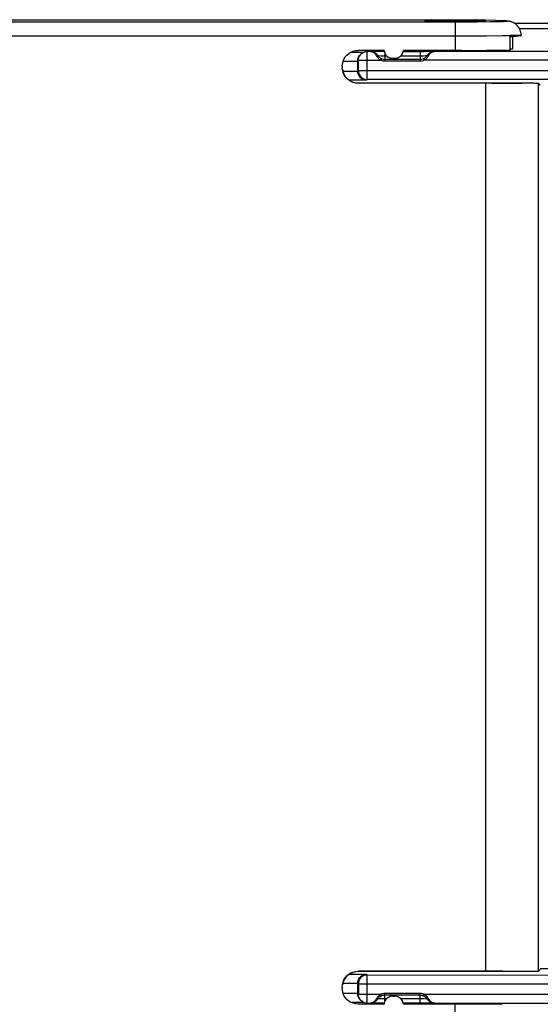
# Model space of a CAD drawing. Header units: millimetres. Extents: x 0 to 210, y 0 to 297.
# Tile 15 of 43: x 75 to 85, y 143 to 162. Entities that reach past the tile are written whole.
import ezdxf
from ezdxf.enums import TextEntityAlignment as Align

# ---------------------------------------------------------------- set-up
doc = ezdxf.new("R2010")
doc.units = ezdxf.units.MM
doc.header["$LTSCALE"] = 19.36
doc.layers.get('0').update_dxf_attribs({"linetype": 'CONTINUOUS'})
doc.layers.add('Z_DIM_2D', color=7, linetype='CONTINUOUS')
doc.styles.add('TEXTSTYLE_3', font='tridonic-metric-print-light.otf')
doc.dimstyles.new('DIMSTYLE_2', dxfattribs={"dimtxt": 2.2, "dimasz": 3.5, "dimexe": 1.5, "dimexo": 0, "dimgap": 0.55, "dimtad": 1, "dimlfac": 3, "dimdsep": 46, "dimtxsty": 'TEXTSTYLE_3', "dimblk": '_FILLED', "dimblk1": '_FILLED', "dimblk2": '_FILLED', "dimcen": 0.09, "dimclrt": 5, "dimadec": 4, "dimazin": 2, "dimtp": 0.3, "dimtm": 0.3, "dimtfac": 1, "dimtofl": 0, "dimtmove": 0, "dimatfit": 3, "dimldrblk": '_FILLED', "dimfxl": 0, "dimtolj": 1, "dimarcsym": 0})
doc.dimstyles.new('DIMSTYLE_3', dxfattribs={"dimtxt": 2.2, "dimasz": 3.5, "dimexe": 1.5, "dimexo": 0, "dimgap": 0.55, "dimtad": 1, "dimdec": 1, "dimlfac": 3, "dimdsep": 46, "dimtxsty": 'TEXTSTYLE_3', "dimblk": '_FILLED', "dimblk1": '_FILLED', "dimblk2": '_FILLED', "dimcen": 0.09, "dimclrt": 5, "dimadec": 4, "dimazin": 2, "dimtp": 0.3, "dimtm": 0.3, "dimtfac": 1, "dimtdec": 1, "dimtofl": 0, "dimtmove": 0, "dimatfit": 3, "dimldrblk": '_FILLED', "dimfxl": 0, "dimtolj": 1, "dimarcsym": 0})

# ---------------------------------------------------------------- blocks, each defined once
blk = doc.blocks.new('*D3')
at = {"layer": 'Z_DIM_2D', "color": 2, "linetype": 'Continuous', "transparency": 16777216}
for p, q in [((92.682, 147.012), (92.682, 133.536)), ((57.682, 143.469), (57.682, 133.536)), ((57.682, 135.036), (75.182, 135.036)), ((92.682, 135.036), (75.182, 135.036))]:
    blk.add_line(p, q, dxfattribs=at)
at = {"layer": 'Z_DIM_2D', "color": 5, "linetype": 'Continuous', "transparency": 16777216, "style": 'TEXTSTYLE_3'}
blk.add_text('105', height=2.2, dxfattribs=at).set_placement((75.182, 135.586), align=Align.CENTER)
blk = doc.blocks.new('_FILLED')
at = {"color": 0, "linetype": 'ByBlock'}
blk.add_solid([(0, 0), (-1, 0.125), (-1, -0.125)], dxfattribs=at)
blk = doc.blocks.new('_NONE')
blk = doc.blocks.new('*D5')
at = {"layer": 'Z_DIM_2D', "color": 2, "linetype": 'Continuous', "transparency": 16777216}
for p, q in [((91.015, 144.678), (91.015, 137.44)), ((59.357, 143.012), (59.357, 137.44)), ((59.357, 138.94), (75.186, 138.94)), ((91.015, 138.94), (75.186, 138.94))]:
    blk.add_line(p, q, dxfattribs=at)
at = {"layer": 'Z_DIM_2D', "color": 5, "linetype": 'Continuous', "transparency": 16777216, "style": 'TEXTSTYLE_3'}
blk.add_text('95', height=2.2, dxfattribs=at).set_placement((75.186, 139.49), align=Align.CENTER)

msp = doc.modelspace()

# ---------------------------------------------------------------- linework, layer by layer
at = {"color": 7, "linetype": 'Continuous'}
for p, q in [((66.294426, 161.675156), (82.571675, 161.675156)), ((82.595796, 161.678472), (83.405526, 161.678472)), ((82.772193, 161.644583), (82.650568, 161.645805)), ((83.418516, 161.645143), (83.214795, 161.643824)), ((83.526277, 161.64655), (83.418516, 161.645143)), ((83.430165, 161.675156), (83.442535, 161.675156)), ((83.452004, 161.67501), (83.442535, 161.675177)), ((84.008893, 161.654958), (83.452197, 161.675004)), ((82.987065, 161.64363), (82.772193, 161.644583)), ((83.214795, 161.643824), (82.987065, 161.64363)), ((84.186155, 161.611805), (85.243917, 161.611805)), ((84.107987, 161.102513), (84.107987, 161.378471)), ((84.217003, 161.378471), (84.107987, 161.377955)), ((84.110791, 161.354629), (84.313452, 161.378472)), ((84.148794, 161.3591), (84.148794, 161.120309)), ((84.313452, 161.378472), (84.217003, 161.378471)), ((84.313452, 161.38451), (84.312367, 161.408545)), ((84.313452, 161.38451), (84.313452, 161.378472)), ((81.713452, 161.095138), (81.220938, 161.095138)), ((83.187826, 161.09522), (82.080118, 161.095138)), ((83.187826, 161.09522), (83.657345, 161.097104)), ((83.657345, 161.097104), (83.953259, 161.100009)), ((83.773427, 161.098043), (83.773427, 161.076261)), ((83.953259, 161.100009), (84.107987, 161.102513)), ((84.148794, 161.120309), (84.107668, 161.11954)), ((81.085559, 161.062705), (81.328759, 161.062705)), ((81.215246, 160.898178), (81.215303, 160.893857)), ((81.224254, 160.953597), (81.235033, 160.977886)), ((81.275478, 161.02746), (81.262533, 161.014514)), ((81.45212, 161.076261), (81.39333, 161.076261)), ((81.48648, 161.073833), (81.481132, 161.073974)), ((81.496301, 161.073616), (81.48648, 161.073833)), ((81.514597, 161.073293), (81.496301, 161.073616)), ((81.553838, 161.072803), (81.514597, 161.073293)), ((81.613673, 161.072349), (81.553838, 161.072803)), ((81.718043, 161.072055), (81.613673, 161.072349)), ((81.729239, 160.928472), (82.397665, 160.928472)), ((81.879283, 160.945138), (81.914287, 160.945138)), ((82.080118, 161.072037), (82.472173, 161.072171)), ((82.552641, 161.072617), (82.472173, 161.072171)), ((82.59971, 161.073113), (82.552641, 161.072617)), ((82.624074, 161.073492), (82.59971, 161.073113)), ((82.638518, 161.073787), (82.624074, 161.073492)), ((82.645853, 161.073975), (82.638518, 161.073787)), ((84.853848, 161.076261), (82.674783, 161.076261)), ((80.920938, 160.795113), (80.920938, 160.771516)), ((80.938129, 160.893857), (81.215303, 160.893857)), ((81.215303, 160.698278), (81.215303, 160.893857)), ((81.215303, 160.698278), (80.932628, 160.698278)), ((81.379774, 160.52943), (81.054983, 160.52943)), ((81.220938, 160.478472), (84.526609, 160.478472)), ((83.751122, 160.471568), (81.220938, 160.47149)), ((83.751122, 160.471568), (84.062786, 160.472704)), ((84.062786, 160.472704), (84.330843, 160.47509)), ((84.330843, 160.47509), (84.470461, 160.477247)), ((84.470461, 160.477247), (84.526609, 160.478472)), ((84.678433, 160.436191), (84.64209, 160.472534)), ((84.678433, 160.436191), (84.678432, 160.436145)), ((81.054983, 143.560847), (81.379774, 143.560847)), ((83.962029, 143.618098), (81.220938, 143.618787)), ((84.526609, 143.611805), (81.220938, 143.611805)), ((84.248295, 143.616108), (83.962029, 143.618098)), ((84.678433, 143.654086), (84.64209, 143.617743)), ((84.678432, 143.669064), (85.898637, 143.669064)), ((84.678432, 143.654132), (84.678433, 143.654086)), ((80.932628, 143.391999), (81.215303, 143.391999)), ((81.215303, 143.19642), (81.215303, 143.391999)), ((80.920938, 143.318761), (80.920938, 143.295164)), ((81.215303, 143.19642), (80.938129, 143.19642)), ((81.215303, 143.19642), (81.215246, 143.192099)), ((82.397665, 143.161805), (81.729239, 143.161805)), ((81.879283, 143.145138), (81.914287, 143.145138)), ((81.328759, 143.027571), (81.085559, 143.027571)), ((81.713452, 142.995138), (81.220938, 142.995138)), ((81.235031, 143.112394), (81.224253, 143.136683)), ((81.249338, 143.090688), (81.235031, 143.112394)), ((81.262542, 143.075766), (81.249338, 143.090688)), ((81.275478, 143.062816), (81.262533, 143.075762)), ((81.39333, 143.014015), (81.452121, 143.014015)), ((81.481047, 143.016301), (81.488386, 143.016489)), ((81.488386, 143.016489), (81.502788, 143.016784)), ((81.502788, 143.016784), (81.527157, 143.017164)), ((81.527157, 143.017164), (81.574222, 143.017659)), ((81.574222, 143.017659), (81.643631, 143.018066)), ((81.643631, 143.018066), (81.718043, 143.018221)), ((82.080118, 143.018239), (82.490873, 143.018035)), ((83.429397, 142.994421), (82.080118, 142.995138)), ((82.490873, 143.018035), (82.56402, 143.01756)), ((82.56402, 143.01756), (82.605347, 143.017087)), ((82.605347, 143.017087), (82.630615, 143.01666)), ((82.630615, 143.01666), (82.640434, 143.016443)), ((82.640434, 143.016443), (82.645771, 143.016303)), ((82.674783, 143.014015), (84.853848, 143.014015)), ((83.76334, 142.992333), (83.429397, 142.994421)), ((83.953259, 142.990267), (83.76334, 142.992333)), ((83.773427, 142.992234), (83.773427, 143.014015))]:
    msp.add_line(p, q, dxfattribs=at)
at = {"color": 9, "linetype": 'Continuous'}
for p, q in [((82.586395, 161.673056), (82.607429, 161.672441)), ((82.610058, 161.64641), (82.606604, 161.663933)), ((82.607461, 161.672441), (83.417258, 161.672441)), ((83.417258, 161.672441), (83.453242, 161.653395)), ((83.417261, 161.672441), (83.432954, 161.672914)), ((83.432954, 161.672914), (83.446955, 161.669462)), ((83.452197, 161.675004), (83.442535, 161.675156)), ((83.446955, 161.669462), (83.449162, 161.668467)), ((83.453242, 161.653395), (83.465097, 161.645676)), ((83.873884, 161.643865), (83.929013, 161.645045)), ((83.929013, 161.645045), (83.974052, 161.646303)), ((83.987483, 161.655556), (83.997065, 161.655407)), ((84.008893, 161.654958), (83.987483, 161.655556)), ((66.521089, 161.638416), (83.170578, 161.638359)), ((83.063452, 161.638281), (83.063452, 161.095138)), ((83.170578, 161.638359), (83.474638, 161.63946)), ((83.474638, 161.63946), (83.736457, 161.641769)), ((83.736457, 161.641769), (83.873884, 161.643865)), ((84.280833, 161.511805), (85.343945, 161.511805)), ((66.317179, 161.372146), (83.187988, 161.371703)), ((83.187988, 161.371703), (83.657689, 161.373185)), ((83.657689, 161.373185), (83.952856, 161.375465)), ((83.952856, 161.375465), (84.168711, 161.378696)), ((84.313009, 161.384167), (84.313452, 161.384509)), ((83.783478, 161.098142), (83.783478, 161.076261)), ((81.226677, 160.909609), (81.215246, 160.898178)), ((81.226677, 160.709637), (81.226677, 160.909609)), ((81.226677, 160.909609), (81.65454, 160.909609)), ((81.39333, 160.542985), (81.39333, 161.076261)), ((81.596472, 161.001122), (81.606801, 161.000187)), ((81.602452, 160.948169), (81.611106, 160.939788)), ((81.606801, 161.000187), (81.661716, 160.995623)), ((81.64228, 160.916463), (81.654546, 160.909609)), ((81.65454, 160.909609), (81.671201, 160.903609)), ((81.666993, 160.940529), (81.654544, 160.909607)), ((81.661716, 160.995623), (81.678258, 160.994349)), ((81.728948, 161.035276), (81.729239, 160.895138)), ((81.728948, 160.992285), (81.763843, 160.992285)), ((82.029727, 160.992285), (82.397956, 160.992285)), ((82.397956, 161.072052), (82.397665, 160.895138)), ((82.397956, 160.992285), (82.41027, 160.992423)), ((82.453034, 160.903082), (82.472354, 160.909609)), ((82.459907, 160.940531), (82.472356, 160.909609)), ((85.032005, 160.909609), (82.472354, 160.909609)), ((82.472355, 160.909609), (82.483904, 160.91592)), ((82.49323, 160.997937), (82.526193, 161.000739)), ((82.559062, 160.99371), (82.567977, 161.009844)), ((81.70855, 160.896374), (81.729239, 160.895138)), ((81.729239, 160.895138), (82.397665, 160.895138)), ((82.397665, 160.895138), (82.415689, 160.895847)), ((81.215303, 160.698264), (81.226677, 160.709637)), ((87.945266, 160.708069), (81.226677, 160.709637)), ((81.379774, 160.52943), (81.39333, 160.542985)), ((87.739167, 160.542061), (81.39333, 160.542985)), ((81.220938, 160.47149), (81.220938, 160.478472)), ((83.642176, 143.618787), (83.642176, 160.47149)), ((84.64209, 143.617743), (84.64209, 160.472534)), ((81.220938, 143.618787), (81.220938, 143.611805)), ((81.39333, 143.547291), (81.379774, 143.560847)), ((81.39333, 143.547291), (81.391148, 143.547277)), ((81.39333, 143.547291), (87.502945, 143.547551)), ((81.39333, 143.014015), (81.39333, 143.547291)), ((81.226677, 143.380639), (81.215303, 143.392013)), ((81.228845, 143.407401), (81.226677, 143.380639)), ((81.226677, 143.380639), (87.379223, 143.380698)), ((81.226677, 143.380639), (81.226677, 143.180668)), ((81.226677, 143.180668), (81.215246, 143.192099)), ((81.226677, 143.180668), (81.654548, 143.180668)), ((81.611858, 143.151172), (81.602054, 143.1417)), ((81.654547, 143.180668), (81.643469, 143.174622)), ((81.666996, 143.149746), (81.654547, 143.180667)), ((81.673733, 143.187169), (81.654548, 143.180668)), ((81.729239, 143.195138), (81.711078, 143.194404)), ((81.728947, 143.055), (81.729239, 143.195138)), ((82.397665, 143.195138), (81.729239, 143.195138)), ((82.418313, 143.193911), (82.397665, 143.195138)), ((82.397956, 143.018225), (82.397665, 143.195138)), ((82.472363, 143.180668), (82.455662, 143.186676)), ((82.45991, 143.149747), (82.472359, 143.180669)), ((82.484613, 143.173822), (82.472357, 143.180668)), ((82.472363, 143.180668), (85.032005, 143.180668)), ((82.524514, 143.142043), (82.515841, 143.150448)), ((81.568636, 143.09784), (81.55893, 143.08044)), ((81.728948, 143.097992), (81.714908, 143.097813)), ((81.763843, 143.097992), (81.728948, 143.097992)), ((82.397956, 143.097992), (82.029727, 143.097992)), ((82.465544, 143.094625), (82.449034, 143.0959)), ((82.520303, 143.090073), (82.465544, 143.094625)), ((82.530522, 143.089145), (82.520303, 143.090073)), ((83.063452, 142.451995), (83.063452, 142.995138)), ((83.783478, 142.992135), (83.783478, 143.014015))]:
    msp.add_line(p, q, dxfattribs=at)
at = {"color": 7, "linetype": 'Continuous'}
for points in [[(82.480118, 161.651199), (82.485173, 161.652201), (82.499931, 161.653173), (82.524732, 161.654123), (82.530559, 161.654279)], [(82.558558, 161.647375), (82.524732, 161.648275), (82.499931, 161.649226), (82.485173, 161.650197), (82.480118, 161.651199)], [(82.524654, 161.648278), (82.530799, 161.654522), (82.545029, 161.664665)], [(82.545029, 161.664665), (82.560928, 161.67222), (82.578028, 161.676892), (82.595732, 161.678472)], [(82.650568, 161.645805), (82.600626, 161.64655), (82.558558, 161.647375)], [(83.405563, 161.678472), (83.420191, 161.677396), (83.434638, 161.674152), (83.44918, 161.668458)], [(83.490612, 161.646018), (83.460677, 161.662741), (83.449207, 161.668445)], [(83.471585, 161.656648), (83.526277, 161.655848), (83.568345, 161.655024), (83.602171, 161.654123), (83.626972, 161.653173), (83.64173, 161.652201), (83.646785, 161.651199)], [(83.646785, 161.651199), (83.64173, 161.650197), (83.626972, 161.649226), (83.602171, 161.648275), (83.568345, 161.647375), (83.526277, 161.64655)], [(84.198047, 161.604247), (84.180956, 161.615109), (84.163942, 161.624234), (84.147285, 161.63172), (84.131127, 161.637739), (84.115995, 161.642349), (84.102282, 161.645727), (84.090277, 161.648099), (84.080618, 161.649639), (84.072442, 161.650711), (84.06518, 161.651506), (84.058508, 161.652126), (84.051968, 161.652651), (84.045468, 161.653107), (84.038862, 161.653518), (84.032019, 161.653899), (84.024772, 161.654263), (84.008893, 161.654958)], [(84.312367, 161.408545), (84.308985, 161.43313), (84.303369, 161.457167), (84.295629, 161.480396), (84.28591, 161.502578), (84.274397, 161.523501), (84.261299, 161.542985), (84.246853, 161.56089), (84.231296, 161.577125), (84.214928, 161.59159), (84.198047, 161.604247)], [(80.920938, 160.795113), (80.924789, 160.842606), (80.935622, 160.88783), (80.953699, 160.931296), (80.978237, 160.971469), (81.008859, 161.00722), (81.044608, 161.037843), (81.084777, 161.06238), (81.128237, 161.080455), (81.173453, 161.091288), (81.220938, 161.095138)], [(81.713452, 161.095138), (81.717782, 161.070744), (81.725427, 161.047726), (81.73653, 161.025852), (81.750655, 161.00582), (81.767554, 160.988165), (81.786812, 160.973144)], [(81.914287, 160.945138), (81.939004, 160.947017), (81.962656, 160.952311), (81.985471, 160.961134), (82.00676, 160.973145), (82.026019, 160.988167), (82.042918, 161.005824), (82.057045, 161.025861), (82.068148, 161.047737), (82.07579, 161.070752), (82.080118, 161.095138)], [(82.48369, 161.095138), (82.482297, 161.091198), (82.477945, 161.083605)], [(83.655387, 161.076261), (83.653748, 161.077738), (83.648597, 161.084132), (83.644374, 161.09171), (83.642559, 161.097012)], [(81.215246, 160.898178), (81.21774, 160.927065), (81.224254, 160.953597)], [(81.226677, 160.909609), (81.228738, 160.935766), (81.234879, 160.961274), (81.24495, 160.985506), (81.258695, 161.007849), (81.275478, 161.02746)], [(81.235033, 160.977886), (81.249341, 160.999592), (81.262542, 161.01451)], [(81.275478, 161.02746), (81.295726, 161.044706), (81.318148, 161.058352), (81.342356, 161.068283), (81.367614, 161.07427), (81.39333, 161.076261)], [(81.590261, 161.003096), (81.585855, 161.009413), (81.580759, 161.016007), (81.574899, 161.022815), (81.568339, 161.029621), (81.561132, 161.036266), (81.553344, 161.042617), (81.545057, 161.04856), (81.536365, 161.054003), (81.52737, 161.058878), (81.518186, 161.063139), (81.508929, 161.06676), (81.499719, 161.069739), (81.490679, 161.072093), (81.481929, 161.073857), (81.473587, 161.075083), (81.465767, 161.075839), (81.458624, 161.076201), (81.452119, 161.076261)], [(81.59026, 161.003097), (81.593442, 160.998472), (81.597082, 160.993559), (81.601219, 160.988399), (81.605895, 160.983033), (81.611156, 160.977508), (81.617036, 160.97189), (81.623572, 160.966245), (81.630787, 160.960655), (81.638698, 160.955208), (81.647327, 160.949989), (81.656686, 160.945092), (81.666781, 160.940617)], [(81.666781, 160.940617), (81.680846, 160.935652), (81.696007, 160.931818), (81.712179, 160.929347), (81.729239, 160.928472)], [(81.786812, 160.973144), (81.808101, 160.961133), (81.830916, 160.95231), (81.854567, 160.947017), (81.879283, 160.945138)], [(82.397665, 160.928472), (82.412694, 160.929151), (82.428259, 160.931304), (82.444194, 160.935098), (82.460301, 160.940689)], [(82.460301, 160.940689), (82.469646, 160.944817), (82.478954, 160.94964), (82.48824, 160.95523), (82.497212, 160.961464), (82.505686, 160.968211), (82.513513, 160.975309), (82.520572, 160.982556), (82.526801, 160.989751), (82.532113, 160.996608), (82.541073, 161.009446)], [(82.477945, 161.083605), (82.472748, 161.077315), (82.467136, 161.072365), (82.466814, 161.072155)], [(82.674784, 161.076261), (82.66807, 161.076195), (82.660767, 161.075812), (82.652839, 161.075025), (82.644434, 161.073762), (82.635657, 161.071961), (82.626622, 161.069574), (82.617443, 161.06657), (82.608238, 161.062933), (82.599121, 161.058671), (82.590203, 161.053807), (82.581592, 161.048389), (82.573385, 161.042483), (82.56567, 161.036178), (82.558524, 161.029581), (82.552009, 161.02282), (82.546172, 161.016041), (82.541073, 161.009446)], [(81.220938, 160.47149), (81.173453, 160.47534), (81.128237, 160.486173), (81.084777, 160.504248), (81.044608, 160.528785), (81.008859, 160.559408), (80.978237, 160.595159), (80.953699, 160.635332), (80.935622, 160.678798), (80.924789, 160.724022), (80.920938, 160.771516)], [(80.924789, 160.731004), (80.935622, 160.68578), (80.953699, 160.642314), (80.978237, 160.602141), (81.008859, 160.56639), (81.044608, 160.535767), (81.084777, 160.51123), (81.128237, 160.493154), (81.173453, 160.482322), (81.220938, 160.478472)], [(81.379774, 160.52943), (81.359393, 160.530663), (81.339414, 160.534471), (81.319652, 160.540879), (81.300659, 160.54981), (81.282822, 160.561258), (81.266443, 160.575032), (81.251876, 160.590995), (81.239357, 160.608978), (81.229142, 160.628794), (81.221533, 160.650357), (81.216969, 160.6735), (81.215303, 160.698278)], [(84.526609, 160.478472), (84.560664, 160.477538), (84.588842, 160.476581), (84.61119, 160.475596), (84.627573, 160.474592), (84.637858, 160.473571), (84.64209, 160.472534)], [(80.920938, 143.318761), (80.924789, 143.366254), (80.935622, 143.411478), (80.953699, 143.454944), (80.978237, 143.495117), (81.008859, 143.530868), (81.044608, 143.561491), (81.084777, 143.586028), (81.128237, 143.604104), (81.173453, 143.614936), (81.220938, 143.618787)], [(81.220938, 143.611805), (81.173453, 143.607955), (81.128237, 143.597122), (81.084777, 143.579046), (81.044608, 143.554509), (81.008859, 143.523887), (80.978237, 143.488136), (80.953699, 143.447962), (80.935622, 143.404496), (80.924789, 143.359273)], [(81.391148, 143.547277), (81.367134, 143.545215), (81.341599, 143.53905), (81.317374, 143.528963), (81.295012, 143.515183), (81.275002, 143.497972), (81.257979, 143.477844), (81.244411, 143.455423), (81.234576, 143.431309), (81.228845, 143.407401)], [(81.234944, 143.47356), (81.249172, 143.495807), (81.266467, 143.515236), (81.286304, 143.531533), (81.308244, 143.544347), (81.331568, 143.553602)], [(81.331568, 143.553602), (81.355303, 143.559077), (81.379774, 143.560847)], [(84.526609, 143.611805), (84.470461, 143.613029), (84.405359, 143.614155), (84.248295, 143.616108)], [(84.64209, 143.617743), (84.637858, 143.616705), (84.627573, 143.615685), (84.61119, 143.61468), (84.588842, 143.613696), (84.560664, 143.612738), (84.526609, 143.611805)], [(81.215301, 143.391999), (81.217772, 143.421542), (81.224241, 143.448692), (81.234944, 143.47356)], [(81.220938, 142.995138), (81.173453, 142.998988), (81.128237, 143.009821), (81.084777, 143.027897), (81.044608, 143.052434), (81.008859, 143.083056), (80.978237, 143.118807), (80.953699, 143.158981), (80.935622, 143.202447), (80.924789, 143.247671), (80.920938, 143.295164)], [(81.224253, 143.136683), (81.21774, 143.163213), (81.215246, 143.192099)], [(81.275478, 143.062816), (81.258695, 143.082427), (81.24495, 143.10477), (81.234879, 143.129002), (81.228738, 143.154511), (81.226677, 143.180668)], [(81.666847, 143.149686), (81.65773, 143.145685), (81.648758, 143.141086), (81.639952, 143.135872), (81.631418, 143.130081), (81.623245, 143.123762), (81.615474, 143.116947), (81.608077, 143.109597), (81.601327, 143.102007), (81.595433, 143.094538), (81.58583, 143.08083)], [(81.729239, 143.161805), (81.714212, 143.161126), (81.698691, 143.158982), (81.682838, 143.155216), (81.666847, 143.149686)], [(81.879283, 143.145138), (81.854565, 143.143259), (81.830914, 143.137965), (81.808099, 143.129142), (81.78681, 143.117131)], [(82.080118, 142.995138), (82.075788, 143.019532), (82.068143, 143.04255), (82.05704, 143.064424), (82.042915, 143.084456), (82.026016, 143.102111), (82.006758, 143.117133), (81.985469, 143.129143), (81.962653, 143.137966), (81.939003, 143.14326), (81.914287, 143.145138)], [(82.460294, 143.14959), (82.445905, 143.154671), (82.430598, 143.158519), (82.414474, 143.160955), (82.397665, 143.161805)], [(82.536643, 143.08718), (82.533485, 143.09177), (82.529865, 143.09666), (82.525742, 143.101808), (82.521074, 143.107171), (82.515815, 143.1127), (82.509931, 143.118328), (82.503384, 143.123988), (82.496153, 143.129594), (82.488209, 143.135066), (82.47957, 143.140291), (82.47027, 143.145159), (82.460294, 143.14959)], [(81.39333, 143.014015), (81.367614, 143.016007), (81.342356, 143.021994), (81.318148, 143.031924), (81.295726, 143.045571), (81.275478, 143.062816)], [(81.452119, 143.014015), (81.458833, 143.014081), (81.466136, 143.014465), (81.474064, 143.015252), (81.482469, 143.016514), (81.491247, 143.018315), (81.500281, 143.020702), (81.50946, 143.023707), (81.518666, 143.027343), (81.527783, 143.031606), (81.5367, 143.03647), (81.545311, 143.041887), (81.553519, 143.047793), (81.561233, 143.054098), (81.568379, 143.060695), (81.574895, 143.067456), (81.580731, 143.074235), (81.58583, 143.08083)], [(81.78681, 143.117131), (81.767551, 143.102109), (81.750652, 143.084452), (81.736525, 143.064415), (81.725422, 143.042538), (81.717779, 143.019524), (81.713452, 142.995138)], [(82.46676, 143.018123), (82.467524, 143.017614), (82.473156, 143.012537), (82.478307, 143.006143), (82.48253, 142.998565), (82.483703, 142.995138)], [(82.536642, 143.087181), (82.541048, 143.080863), (82.546144, 143.07427), (82.552004, 143.067461), (82.558564, 143.060656), (82.565771, 143.05401), (82.573559, 143.047659), (82.581846, 143.041716), (82.590538, 143.036273), (82.599533, 143.031398), (82.608717, 143.027138), (82.617974, 143.023516), (82.627184, 143.020537), (82.636224, 143.018183), (82.644975, 143.01642), (82.653316, 143.015193), (82.661136, 143.014437), (82.66828, 143.014075), (82.674784, 143.014015)], [(83.642552, 142.993265), (83.644603, 142.999072), (83.648954, 143.006665), (83.654149, 143.012955), (83.65535, 143.014015)]]:
    msp.add_lwpolyline(points, dxfattribs=at)
at = {"color": 9, "linetype": 'Continuous'}
for points in [[(82.546484, 161.661849), (82.565775, 161.669472), (82.586395, 161.673056)], [(82.607429, 161.672441), (82.605638, 161.674185), (82.603778, 161.675665), (82.601851, 161.676858), (82.599864, 161.677739), (82.597822, 161.678285), (82.595732, 161.678472)], [(82.606604, 161.663933), (82.606684, 161.666084), (82.606853, 161.668219), (82.607112, 161.670338), (82.607461, 161.672441)], [(83.405563, 161.678472), (83.407555, 161.678302), (83.409547, 161.677791), (83.41154, 161.676933), (83.413503, 161.67574), (83.41541, 161.674238), (83.417261, 161.672441)], [(83.974052, 161.646303), (84.008578, 161.6476), (84.031613, 161.648888), (84.044005, 161.650186), (84.046616, 161.651498), (84.03843, 161.652828), (84.018628, 161.654181)], [(84.168711, 161.378696), (84.218841, 161.379597), (84.258322, 161.380697)], [(84.258322, 161.380697), (84.287033, 161.381877), (84.305038, 161.383018), (84.313009, 161.384167)], [(81.457319, 161.076219), (81.463021, 161.075875), (81.46927, 161.075139), (81.475932, 161.073935), (81.482923, 161.072194), (81.490143, 161.069864), (81.4975, 161.066908), (81.504896, 161.063311), (81.512231, 161.059074), (81.519417, 161.054223), (81.526358, 161.048802), (81.532981, 161.042882), (81.539198, 161.036549), (81.544959, 161.029924), (81.5502, 161.023125), (81.554881, 161.016343), (81.558936, 161.009829), (81.562386, 161.003607)], [(81.562386, 161.003607), (81.566235, 160.996547), (81.570659, 160.989145), (81.575629, 160.981393), (81.581236, 160.973354)], [(81.590236, 161.003133), (81.587747, 161.005589), (81.584155, 161.007135), (81.579615, 161.007704), (81.574326, 161.007271), (81.568517, 161.005853), (81.562442, 161.003513)], [(81.581236, 160.973354), (81.587551, 160.965064), (81.594607, 160.956638), (81.602452, 160.948169)], [(81.591103, 161.001872), (81.59137, 161.001815), (81.593238, 161.001493), (81.596472, 161.001122)], [(81.611106, 160.939788), (81.620585, 160.931622), (81.630952, 160.923791), (81.64228, 160.916463)], [(81.671201, 160.903609), (81.689204, 160.899197), (81.70855, 160.896374)], [(81.678258, 160.994349), (81.686766, 160.993761), (81.695358, 160.993253), (81.704084, 160.992812), (81.712697, 160.992522), (81.72092, 160.992375), (81.728948, 160.992285)], [(82.41027, 160.992423), (82.416841, 160.992604), (82.423661, 160.992865), (82.430731, 160.993208), (82.438018, 160.993631), (82.445498, 160.994124), (82.453152, 160.99468), (82.460932, 160.995283), (82.49323, 160.997937)], [(82.415689, 160.895847), (82.434145, 160.898495), (82.453034, 160.903082)], [(82.483904, 160.91592), (82.495214, 160.923274), (82.506371, 160.93169), (82.517115, 160.941006)], [(82.517115, 160.941006), (82.527265, 160.951139), (82.536671, 160.961767), (82.545124, 160.972646), (82.552616, 160.98343), (82.559062, 160.99371)], [(82.526193, 161.000739), (82.530304, 161.001135), (82.533388, 161.001455), (82.535365, 161.001718), (82.535759, 161.00183)], [(82.536642, 161.003096), (82.539131, 161.005548), (82.542723, 161.007091), (82.547263, 161.007656), (82.552552, 161.007219), (82.558359, 161.005798), (82.564431, 161.003457)], [(82.567977, 161.009844), (82.572044, 161.016378), (82.576708, 161.023133), (82.581911, 161.029885), (82.587624, 161.036461), (82.593782, 161.042748), (82.600341, 161.048631), (82.607217, 161.054028), (82.614343, 161.058868), (82.621624, 161.063107), (82.628978, 161.066719), (82.63631, 161.0697), (82.643527, 161.072064), (82.650539, 161.073841), (82.657252, 161.075082), (82.663587, 161.075848), (82.669416, 161.076213)], [(81.226677, 160.709637), (81.228733, 160.68357), (81.234841, 160.658144), (81.24485, 160.633986), (81.258515, 160.611691), (81.275499, 160.591806), (81.295383, 160.574823), (81.317679, 160.561158), (81.341837, 160.551149), (81.367262, 160.545041), (81.39333, 160.542985)], [(81.643469, 143.174622), (81.632661, 143.167676), (81.622087, 143.159849), (81.611858, 143.151172)], [(81.711078, 143.194404), (81.692577, 143.191748), (81.673733, 143.187169)], [(82.455662, 143.186676), (82.437645, 143.19109), (82.418313, 143.193911)], [(82.515841, 143.150448), (82.506334, 143.15864), (82.495945, 143.16649), (82.484613, 143.173822)], [(81.55893, 143.08044), (81.554859, 143.073899), (81.550195, 143.067142), (81.544992, 143.060391), (81.539279, 143.053815), (81.533121, 143.047528), (81.526562, 143.041645), (81.519686, 143.036249), (81.512561, 143.031409), (81.505279, 143.027169), (81.497925, 143.023557), (81.490593, 143.020576), (81.483376, 143.018213), (81.476364, 143.016435), (81.469651, 143.015194), (81.463317, 143.014428), (81.457487, 143.014064)], [(81.590261, 143.087181), (81.587772, 143.084728), (81.58418, 143.083186), (81.57964, 143.082621), (81.574351, 143.083058), (81.568544, 143.084478), (81.562472, 143.08682)], [(81.602054, 143.1417), (81.592729, 143.131473), (81.58388, 143.120432), (81.575756, 143.109067), (81.568636, 143.09784)], [(81.60154, 143.089609), (81.596997, 143.089181), (81.59365, 143.088837), (81.591551, 143.088544), (81.591145, 143.088438)], [(81.665878, 143.094986), (81.638844, 143.092783), (81.629913, 143.092007), (81.60154, 143.089609)], [(81.714908, 143.097813), (81.70738, 143.097579), (81.69956, 143.097241), (81.691457, 143.096805), (81.683114, 143.09627), (81.674593, 143.095659), (81.665878, 143.094986)], [(82.449034, 143.0959), (82.440531, 143.096489), (82.431921, 143.097003), (82.423135, 143.097452), (82.414437, 143.097748), (82.406111, 143.097901), (82.397956, 143.097992)], [(82.545745, 143.116816), (82.539432, 143.125111), (82.532372, 143.133552), (82.524514, 143.142043)], [(82.5358, 143.088405), (82.535545, 143.08846), (82.533708, 143.088779), (82.530522, 143.089145)], [(82.536669, 143.087141), (82.539158, 143.084685), (82.542751, 143.083139), (82.547291, 143.082569), (82.55258, 143.083003), (82.558389, 143.08442), (82.564464, 143.08676)], [(82.564523, 143.086659), (82.5607, 143.093676), (82.556296, 143.101046), (82.551342, 143.108782), (82.545745, 143.116816)], [(82.669584, 143.014058), (82.663882, 143.014402), (82.657633, 143.015137), (82.650971, 143.016342), (82.643981, 143.018083), (82.63676, 143.020413), (82.629403, 143.023368), (82.622007, 143.026965), (82.614672, 143.031202), (82.607486, 143.036053), (82.600545, 143.041475), (82.593922, 143.047394), (82.587705, 143.053727), (82.581944, 143.060352), (82.576703, 143.067152), (82.572022, 143.073933), (82.56797, 143.080443), (82.564523, 143.086659)]]:
    msp.add_lwpolyline(points, dxfattribs=at)

# ---------------------------------------------------------------- dimensions: what is measured, and where the dimension line sits
at = {"layer": 'Z_DIM_2D', "color": 2, "linetype": 'Continuous'}
for base, p1, p2, dimstyle, picture, middle in [((92.68197, 135.03617), (57.68197, 143.469092), (92.68197, 147.011805), 'DIMSTYLE_2', '*D3', (75.171212, 135.03617)), ((91.015303, 138.93969), (59.35697, 143.011805), (91.015303, 144.678472), 'DIMSTYLE_3', '*D5', (75.189125, 138.93969))]:
    dim = msp.add_linear_dim(base=base, p1=p1, p2=p2, dimstyle=dimstyle, override={"dimblk1": 'NONE', "dimblk2": 'NONE', "dimsah": 1}, dxfattribs=at)
    dim.commit()
    dim.dimension.update_dxf_attribs({"geometry": picture, "text_midpoint": middle, "dimtype": 160})

doc.saveas('drawing.dxf')
